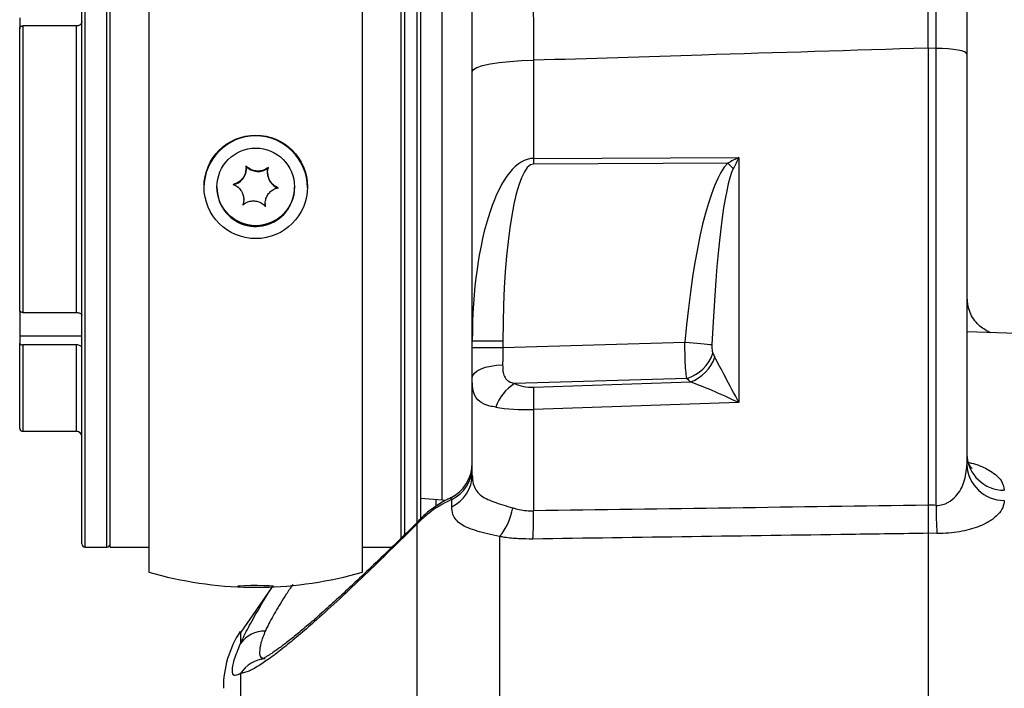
# Model space of a CAD drawing. Extents: x 0 to 8410, y 0 to 5940.
# Tile 22 of 161: x 711 to 863, y 2783 to 2887. Entities that reach past the tile are written whole.
import ezdxf

# ---------------------------------------------------------------- set-up
doc = ezdxf.new("R2010")
doc.units = 0
doc.header["$LTSCALE"] = 10
doc.layers.get('0').update_dxf_attribs({"linetype": 'CONTINUOUS'})

msp = doc.modelspace()

# ---------------------------------------------------------------- linework, layer by layer
at = {"color": 7, "linetype": 'CONTINUOUS'}
for p, q in [((720.748027, 2805.508305), (720.748027, 2910.508324)), ((773.14802, 2907.24354), (773.14802, 2809.252908)), ((731.148025, 2905.624797), (731.148025, 2801.154186)), ((764.148017, 2801.154186), (764.148017, 2905.624797)), ((725.148013, 2805.008342), (725.148013, 2891.021182)), ((770.148029, 2806.283404), (770.148029, 2891.021182)), ((711.148014, 2886.798908), (711.148014, 2885.142972)), ((711.148014, 2841.550996), (711.148014, 2885.142972)), ((719.948014, 2885.562112), (711.648008, 2885.562112)), ((851.648023, 2882.125546), (851.648023, 2811.48689)), ((857.648035, 2881.220033), (857.648035, 2817.72845)), ((781.148007, 2836.869408), (781.148007, 2878.505399)), ((746.170958, 2863.46822), (746.170958, 2863.522579)), ((749.489387, 2862.899949), (749.489387, 2862.837841)), ((741.648009, 2860.681226), (741.648009, 2860.635568)), ((741.648009, 2860.635568), (741.648009, 2860.562612)), ((753.648033, 2860.635568), (753.648033, 2860.681226)), ((753.648033, 2860.562612), (753.648033, 2860.635568)), ((745.806655, 2858.670523), (745.806655, 2858.732631)), ((749.125084, 2858.094503), (749.125084, 2858.040144)), ((749.163737, 2857.602646), (749.125084, 2858.040144)), ((711.148014, 2841.550996), (711.148014, 2837.624122)), ((711.648008, 2841.274907), (719.948014, 2841.274907)), ((711.148014, 2837.624122), (711.148014, 2836.54051)), ((902.822515, 2836.698224), (857.648035, 2838.27572)), ((711.148014, 2823.408295), (711.148014, 2836.54051)), ((719.948014, 2836.264421), (711.648008, 2836.264421)), ((781.148007, 2835.855057), (781.148007, 2836.869408)), ((781.148007, 2831.147005), (781.148007, 2835.855057)), ((781.148007, 2816.143205), (781.148007, 2831.147005)), ((711.648008, 2822.908332), (719.948014, 2822.908332)), ((773.14802, 2812.56776), (776.496818, 2812.333514)), ((776.496818, 2812.333514), (776.984026, 2812.27534)), ((851.648023, 2807.147552), (851.648023, 2418.593098)), ((721.248021, 2805.008342), (724.648019, 2805.008342)), ((725.148013, 2805.008342), (731.148025, 2805.008342)), ((764.148017, 2805.008342), (768.727293, 2805.008342)), ((750.110885, 2798.710992), (745.374849, 2791.848947)), ((745.311221, 2791.892936), (745.311191, 2791.941454))]:
    msp.add_line(p, q, dxfattribs=at)
at = {"color": 8, "linetype": 'CONTINUOUS'}
for p, q in [((721.248021, 2911.008288), (721.248021, 2805.008342)), ((724.648019, 2828.851868), (724.648019, 2911.008288)), ((770.648023, 2911.008288), (770.648023, 2806.802203)), ((772.648027, 2808.749606), (772.648027, 2907.712509)), ((776.496818, 2812.333514), (776.496818, 2903.624346)), ((711.648008, 2885.562112), (711.648008, 2841.274907)), ((719.948014, 2841.274907), (719.948014, 2885.562112)), ((852.909704, 2882.087042), (851.648023, 2882.125546)), ((852.909704, 2811.469247), (852.909704, 2882.087042)), ((790.624668, 2880.239536), (790.624668, 2865.082552)), ((790.624668, 2865.082552), (822.386345, 2865.228226)), ((822.386345, 2865.228226), (822.386345, 2827.338864)), ((820.662519, 2864.353229), (790.624668, 2864.215543)), ((720.748027, 2837.624122), (711.148014, 2837.624122)), ((711.648008, 2836.264421), (711.648008, 2822.908332)), ((719.948014, 2822.908332), (719.948014, 2836.264421)), ((781.148007, 2836.869408), (785.886338, 2836.869408)), ((781.148007, 2835.855057), (785.886338, 2835.855057)), ((785.886338, 2836.869408), (785.886338, 2835.855057)), ((785.886338, 2835.855057), (814.031144, 2836.706569)), ((814.325979, 2831.094076), (787.702104, 2830.28846)), ((790.624668, 2829.742481), (814.931055, 2830.548693)), ((724.648019, 2805.008342), (724.648019, 2828.851868)), ((822.386345, 2827.338864), (790.624668, 2826.285412)), ((790.624668, 2826.285412), (790.624668, 2810.623576)), ((775.566568, 2811.311294), (775.566568, 2812.398602)), ((777.968725, 2811.250736), (777.968784, 2812.38382)), ((853.014311, 2807.128121), (851.648023, 2807.147552))]:
    msp.add_line(p, q, dxfattribs=at)
at = {"color": 8, "linetype": 'CONTINUOUS', "flags": 128}
for points in [[(857.648035, 2881.220033), (857.558241, 2881.383826), (857.292076, 2881.541778), (856.859108, 2881.688167), (856.274893, 2881.817748), (855.560412, 2881.925752), (854.741325, 2882.008483), (853.847047, 2882.062961), (852.909704, 2882.087042)], [(781.148007, 2878.505399), (781.327596, 2878.832986), (781.859925, 2879.14889), (782.725861, 2879.441549), (783.894291, 2879.70071), (785.323253, 2879.916837), (786.961427, 2880.082299), (788.749983, 2880.191137), (790.624668, 2880.239536)], [(814.031144, 2836.706569), (814.67857, 2836.646368), (815.310439, 2836.587121), (815.915873, 2836.53002), (816.484471, 2836.475899), (817.006549, 2836.425711), (817.473104, 2836.380412), (817.876121, 2836.340596), (818.208744, 2836.307098)], [(781.148007, 2831.147005), (781.236907, 2831.531693), (781.500389, 2831.902792), (781.929096, 2832.246949), (782.507797, 2832.552006), (783.21593, 2832.807113), (784.028282, 2833.003213), (784.916004, 2833.13327), (785.847535, 2833.192756)], [(772.63703, 2808.635046), (772.811105, 2809.019496), (773.033788, 2809.299399)]]:
    msp.add_lwpolyline(points, dxfattribs=at)
at = {"color": 7, "linetype": 'CONTINUOUS', "flags": 128}
for points in [[(745.806655, 2858.670523), (745.784362, 2858.33769), (745.673766, 2857.867171)], [(857.648035, 2843.641569), (857.758244, 2842.498352), (857.853343, 2842.087557)], [(750.479092, 2798.937609), (750.287911, 2798.984219), (749.740204, 2799.024512), (748.909941, 2799.053122), (747.909238, 2799.066116), (746.87325, 2799.061825), (745.941927, 2799.040605), (745.241007, 2799.005558), (744.865169, 2798.961331), (744.865169, 2798.913886), (745.241007, 2798.86954), (745.941927, 2798.834493), (746.87325, 2798.813392), (747.909238, 2798.808982), (748.909941, 2798.821976), (749.740204, 2798.850586), (750.287911, 2798.890879), (750.479092, 2798.937609)]]:
    msp.add_lwpolyline(points, dxfattribs=at)
at = {"color": 7, "linetype": 'CONTINUOUS'}
for centre, radius in [((747.653801, 2860.68482), 7.994206), ((747.653113, 2860.684536), 5.995655)]:
    msp.add_circle(centre, radius, dxfattribs=at)
for centre, radius, start, end in [((747.648021, 2860.556287), 7.999989, 0.04530413, 179.95469587), ((743.672959, 2863.469035), 2.498, 281.19751532, 359.98130652), ((748.012355, 2865.556157), 2.501786, 221.28097005, 310.05393024), ((751.986845, 2862.838431), 2.497458, 180.01354378, 250.13002715), ((747.648469, 2860.640606), 6.000463, 180.04809682, 325.64780118), ((747.648469, 2860.567649), 6.000463, 180.04809682, 325.64780118), ((747.658798, 2860.635819), 5.989235, 325.62985076, 359.99760592), ((747.658798, 2860.562863), 5.989235, 325.62985076, 359.99760592), ((711.648021, 2823.408296), 0.5, 180, 270), ((719.948021, 2822.108296), 0.8, 0, 90), ((775.148151, 2818.015462), 5.999856, 295.55251494, 359.99927498), ((721.248021, 2805.508296), 0.5, 180, 270), ((724.648021, 2805.508296), 0.5, 270, 0), ((747.648021, 2858.008296), 59.2, 253.81640058, 269.17586442), ((747.648021, 2858.008296), 59.2, 270.82413558, 286.18359942), ((758.648394, 2783.232202), 16.000368, 146.88458587, 180.00021393)]:
    msp.add_arc(centre, radius, start, end, dxfattribs=at)
at = {"color": 8, "linetype": 'CONTINUOUS'}
for centre, radius, start, end in [((884.550798, 2864.649047), 93.927129, 179.7355602, 180.2644398), ((730.830675, 2771.972682), 128.856221, 45.26434853, 45.80137483), ((812.61467, 2836.905377), 6.058035, 286.4086179, 341.39679368), ((812.735551, 2836.430316), 6.278035, 290.46969889, 340.64301695), ((791.145213, 2824.539211), 6.701408, 120.9165425, 161.78697768), ((844.443196, 2828.013946), 53.846279, 178.16041586, 181.83958414), ((863.399925, 2819.56538), 5.756781, 182.36206422, 270.38519109), ((863.384649, 2817.98189), 5.742209, 182.52965267, 270.53859809), ((775.643656, 2816.240873), 5.505217, 294.98235663, 358.98345282), ((775.620212, 2817.388747), 5.52857, 295.13842088, 359.04080319), ((908.202389, 2810.629787), 55.299056, 179.13019551, 183.63053158), ((778.511725, 2812.472082), 8.998691, 319.61186587, 351.14851609), ((735.84916, 2809.756054), 54.782378, 356.34372628, 0.90736175), ((749.107109, 2787.372903), 4.680188, 89.71683259, 144.19785773), ((749.479963, 2782.864061), 4.91797, 94.07364154, 147.94444109)]:
    msp.add_arc(centre, radius, start, end, dxfattribs=at)
for centre, major_axis, ratio, start_param, end_param in [((791.148021, 2835.383359), (-0.564149, 29.698692), 0.3361789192, 6.2791002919, 7.7975367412), ((822.648021, 2864.361156), (9.958867, 4.981278), 0.0801606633, 1.5569805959, 1.731273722), ((822.648021, 2864.361156), (4.968785, 9.882643), 0.0564459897, 1.5113563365, 1.6856494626), ((790.886341, 2835.383359), (-0.265683, 28.83214), 0.1731725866, 6.2823835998, 7.800820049), ((822.909701, 2807.570508), (-0.531365, 57.66428), 0.1731725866, 0.1734914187, 1.0395049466), ((822.648021, 2807.570508), (-0.263687, 56.79728), 0.0879098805, 0.1738911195, 1.0399046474), ((786.148021, 2835.873233), (0.151781, 6.507552), 0.040124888, 1.5745306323, 1.996268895), ((822.648021, 2839.34516), (0.817552, 7.405913), 0.6660500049, 2.2737539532, 2.3820939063), ((822.648021, 2826.471765), (-4.99776, 9.604132), 0.0155803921, 4.7946805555, 5.6660672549), ((822.909701, 2835.020967), (9.97156, 1.163734), 0.6476115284, 3.6048661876, 3.7132061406), ((790.886341, 2833.019182), (4.98578, 0.581867), 0.6476115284, 3.9465478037, 4.58459284), ((822.648021, 2826.471765), (9.863772, -4.639408), 0.061856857, 1.6264036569, 2.4977903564), ((791.148021, 2828.694989), (9.999635, 0.357335), 0.2392397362, 4.013435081, 4.6514801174), ((1664.08126, 2571.301518), (6484.285306, 59.097859), 0.038481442, 1.6960683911, 1.7055599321), ((39.214781, 2571.301518), (6484.285306, -59.097859), 0.038481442, 1.4453281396, 1.4455242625)]:
    msp.add_ellipse(centre, major_axis=major_axis, ratio=ratio, start_param=start_param, end_param=end_param, dxfattribs=at)
at = {"color": 7, "linetype": 'CONTINUOUS'}
for points, knots in [([(851.648023, 2882.125546), (851.648023, 2882.841312), (851.648023, 2885.728282), (851.648023, 2890.712462), (851.648023, 2895.851367), (851.648023, 2899.806504), (851.648023, 2902.754324), (851.648023, 2905.495529), (851.648023, 2907.087792), (851.648023, 2907.883932)], [0, 0, 0, 0, 0.0698612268, 0.2817784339, 0.499847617, 0.622462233, 0.745076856, 0.8725370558, 1, 1, 1, 1]), ([(857.648035, 2903.770854), (857.648035, 2902.385882), (857.648035, 2900.280165), (857.648035, 2896.803823), (857.648035, 2893.327738), (857.648035, 2888.795814), (857.648035, 2884.434451), (857.648035, 2881.849789), (857.648035, 2881.220033)], [0, 0, 0, 0, 0.2450080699, 0.3725112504, 0.5000102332, 0.7118276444, 0.9297864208, 1, 1, 1, 1]), ([(781.148007, 2878.505399), (781.148007, 2879.878076), (781.148007, 2882.873248), (781.148007, 2887.284716), (781.148007, 2891.534209), (781.148007, 2895.351344), (781.148007, 2897.339503), (781.148007, 2898.347785)], [0, 0, 0, 0, 0.1725159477, 0.3764284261, 0.5862612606, 0.7901751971, 1, 1, 1, 1]), ([(720.748027, 2886.232545), (720.746578, 2886.20271), (720.741469, 2886.097561), (720.673588, 2885.921774), (720.510235, 2885.737181), (720.31006, 2885.625652), (720.11673, 2885.570879), (720.004229, 2885.565033), (719.948014, 2885.562112)], [0, 0, 0, 0, 0.0854250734, 0.301068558, 0.5165609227, 0.7314416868, 0.8658067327, 1, 1, 1, 1]), ([(711.148014, 2885.142972), (711.148033, 2885.145714), (711.14837, 2885.195595), (711.17079, 2885.292793), (711.257118, 2885.417211), (711.387794, 2885.509837), (711.526009, 2885.556173), (711.615056, 2885.560508), (711.648008, 2885.562112)], [0, 0, 0, 0, 0.01255494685, 0.22841945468, 0.44417128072, 0.65944366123, 0.87397690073, 1, 1, 1, 1]), ([(746.132305, 2863.950898), (746.156344, 2863.670558), (746.197997, 2863.184825), (745.95157, 2862.440194), (745.559921, 2861.855089), (745.03383, 2861.405932), (744.548246, 2861.165748), (744.253739, 2861.088867), (744.15805, 2861.063887)], [0, 0, 0, 0, 0.2355489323, 0.4081252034, 0.5811245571, 0.745062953, 0.917167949, 1, 1, 1, 1]), ([(749.622276, 2863.686492), (749.385389, 2863.5289), (748.974964, 2863.255862), (748.199483, 2863.100409), (747.496167, 2863.14698), (746.849469, 2863.374393), (746.406835, 2863.669361), (746.199617, 2863.881868), (746.132305, 2863.950898)], [0, 0, 0, 0, 0.2355771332, 0.408154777, 0.5811580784, 0.7450857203, 0.9171944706, 1, 1, 1, 1]), ([(751.137992, 2860.534956), (750.877073, 2860.664462), (750.424994, 2860.88885), (749.895939, 2861.485995), (749.584282, 2862.117809), (749.463711, 2862.787701), (749.506632, 2863.313273), (749.593918, 2863.594971), (749.622276, 2863.686492)], [0, 0, 0, 0, 0.2355668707, 0.408153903, 0.5811535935, 0.7450744, 0.9171775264, 1, 1, 1, 1]), ([(744.15805, 2861.063887), (744.418968, 2860.947894), (744.871047, 2860.746918), (745.400119, 2860.165236), (745.711752, 2859.533955), (745.832328, 2858.850989), (745.78942, 2858.306), (745.702124, 2858.008964), (745.673766, 2857.912471)], [0, 0, 0, 0, 0.2355680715, 0.4081563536, 0.5811687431, 0.7450942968, 0.9171933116, 1, 1, 1, 1]), ([(749.163737, 2857.647945), (749.139698, 2857.941794), (749.098046, 2858.450926), (749.344457, 2859.211033), (749.736128, 2859.796672), (750.26222, 2860.232729), (750.747789, 2860.453548), (751.042303, 2860.514992), (751.137992, 2860.534956)], [0, 0, 0, 0, 0.235562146, 0.4081417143, 0.5811317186, 0.7450659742, 0.9171704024, 1, 1, 1, 1]), ([(745.673766, 2857.912471), (745.910659, 2858.083547), (746.321104, 2858.379957), (747.096561, 2858.55066), (747.799853, 2858.504769), (748.446618, 2858.264439), (748.889218, 2857.949907), (749.096425, 2857.721986), (749.163737, 2857.647945)], [0, 0, 0, 0, 0.2355613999, 0.4081382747, 0.5811409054, 0.7450607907, 0.9171825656, 1, 1, 1, 1]), ([(861.380001, 2838.145425), (861.296386, 2838.175645), (861.037954, 2838.269049), (860.409772, 2838.597066), (859.625211, 2839.16858), (858.851688, 2839.992953), (858.214357, 2840.983741), (857.978293, 2841.737358), (857.864936, 2842.099239)], [0, 0, 0, 0, 0.071538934, 0.2211072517, 0.3993208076, 0.5967151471, 0.8063459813, 1, 1, 1, 1]), ([(711.648008, 2841.274907), (711.639093, 2841.274976), (711.59547, 2841.275312), (711.496487, 2841.284359), (711.360505, 2841.318541), (711.23848, 2841.384186), (711.161597, 2841.46514), (711.152358, 2841.523534), (711.148014, 2841.550996)], [0, 0, 0, 0, 0.0341217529, 0.1669798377, 0.3809977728, 0.5950671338, 0.8095714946, 1, 1, 1, 1]), ([(719.948014, 2841.274907), (720.003513, 2841.273006), (720.148346, 2841.268045), (720.370271, 2841.217779), (720.576889, 2841.119982), (720.695333, 2841.005149), (720.742371, 2840.906397), (720.746396, 2840.854333), (720.748027, 2840.833237)], [0, 0, 0, 0, 0.1325578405, 0.3459307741, 0.5596279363, 0.7739951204, 0.9084234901, 1, 1, 1, 1]), ([(711.148014, 2836.54051), (711.148361, 2836.532995), (711.150142, 2836.494489), (711.183037, 2836.425672), (711.278032, 2836.346831), (711.398711, 2836.297456), (711.52532, 2836.269494), (711.604303, 2836.266228), (711.648008, 2836.264421)], [0, 0, 0, 0, 0.0523064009, 0.2680144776, 0.4836863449, 0.6987033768, 0.8332828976, 1, 1, 1, 1]), ([(720.748027, 2835.822751), (720.74636, 2835.843786), (720.740768, 2835.91431), (720.670202, 2836.031182), (720.504794, 2836.151733), (720.275645, 2836.234699), (720.077885, 2836.262611), (719.968191, 2836.26414), (719.948014, 2836.264421)], [0, 0, 0, 0, 0.0915808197, 0.3070330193, 0.5224695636, 0.7374435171, 0.951705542, 1, 1, 1, 1]), ([(858.415594, 2817.192604), (858.421273, 2817.188497), (858.457141, 2817.162558), (858.294482, 2817.302044), (858.003452, 2817.739682), (857.701822, 2818.45954), (857.679742, 2819.049435), (857.669105, 2819.333603)], [0, 0, 0, 0, 0.0397093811, 0.250795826, 0.493693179, 0.7560984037, 1, 1, 1, 1]), ([(777.743986, 2812.577655), (777.566052, 2812.499936), (776.696575, 2812.120158), (775.309748, 2811.214344), (773.921323, 2810.181044), (773.246371, 2809.48262), (773.052027, 2809.281518)], [0, 0, 0, 0, 0.0975189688, 0.4765305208, 0.8492736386, 1, 1, 1, 1]), ([(851.648023, 2811.48689), (851.648023, 2810.975826), (851.648023, 2809.812855), (851.648023, 2808.219876), (851.648023, 2807.504992), (851.648023, 2807.147552)], [0, 0, 0, 0, 0.2815981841, 0.6408018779, 1, 1, 1, 1]), ([(773.074081, 2809.26614), (772.785595, 2808.978898), (771.375562, 2807.574947), (768.961858, 2805.228701), (765.880682, 2802.263844), (763.128203, 2799.658274), (760.636365, 2797.330268), (758.377952, 2795.278337), (756.243238, 2793.399356), (754.307635, 2791.761983), (752.605535, 2790.3925), (751.21016, 2789.340204), (750.124516, 2788.584918), (749.331331, 2788.088403), (748.819956, 2787.806879), (748.554521, 2787.693474), (748.571981, 2787.69955), (748.577347, 2787.701418)], [0, 0, 0, 0, 0.0241601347, 0.1180873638, 0.2099863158, 0.3000898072, 0.3760834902, 0.4563850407, 0.5368248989, 0.6155337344, 0.6919010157, 0.7652929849, 0.8272104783, 0.8841834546, 0.9353156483, 0.9801210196, 1, 1, 1, 1]), ([(748.555472, 2796.186377), (748.563237, 2796.199954), (749.04358, 2797.039765), (749.675277, 2798.034156), (750.296762, 2799.012472)], [0, 0, 0, 0, 0.0161660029, 1, 1, 1, 1])]:
    msp.add_open_spline(points, degree=3, knots=knots, dxfattribs=at)
at = {"color": 8, "linetype": 'CONTINUOUS'}
for points, knots in [([(852.909704, 2882.087042), (852.911603, 2882.806722), (852.919227, 2885.69754), (852.928413, 2890.684843), (852.931941, 2895.823612), (852.93029, 2899.779261), (852.92629, 2902.728434), (852.919753, 2905.470755), (852.913054, 2907.063167), (852.909704, 2907.859375)], [0, 0, 0, 0, 0.0701932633, 0.2819529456, 0.4998487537, 0.6224601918, 0.7450732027, 0.8725362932, 1, 1, 1, 1]), ([(790.624668, 2906.696011), (790.613577, 2905.391475), (790.591073, 2902.744648), (790.576983, 2897.71171), (790.578229, 2892.002368), (790.593943, 2886.125103), (790.615116, 2882.069413), (790.624668, 2880.239536)], [0, 0, 0, 0, 0.203917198, 0.4137360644, 0.6176588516, 0.8274923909, 1, 1, 1, 1]), ([(851.648023, 2882.125546), (839.987204, 2881.769044), (819.645933, 2881.147156), (799.304983, 2880.511007), (790.624668, 2880.239536)], [0, 0, 0, 0, 0.5732591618, 1, 1, 1, 1]), ([(814.325979, 2831.094076), (814.273939, 2831.475246), (814.166868, 2832.25949), (814.074783, 2834.01344), (814.03626, 2835.575258), (814.03221, 2836.470941), (814.031144, 2836.706569)], [0, 0, 0, 0, 0.2935930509, 0.6040580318, 0.8958391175, 1, 1, 1, 1]), ([(818.208744, 2836.307098), (818.206694, 2836.253212), (818.198898, 2836.048384), (818.208896, 2835.698012), (818.251263, 2835.290208), (818.323278, 2835.072323), (818.356177, 2834.972789)], [0, 0, 0, 0, 0.1112571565, 0.4229004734, 0.7363691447, 1, 1, 1, 1]), ([(785.847535, 2833.192756), (785.850989, 2832.838605), (785.855794, 2832.345996), (785.989631, 2831.616463), (786.179429, 2831.20243), (786.602133, 2830.740185), (787.053484, 2830.470582), (787.546592, 2830.332125), (787.702104, 2830.28846)], [0, 0, 0, 0, 0.2503261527, 0.3481925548, 0.5866637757, 0.6294552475, 0.8831414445, 1, 1, 1, 1]), ([(784.779539, 2826.633741), (784.470777, 2826.691985), (783.45443, 2826.883705), (782.122939, 2827.464009), (781.32878, 2828.630327), (781.157524, 2829.988114), (781.150164, 2830.884284), (781.148007, 2831.147005)], [0, 0, 0, 0, 0.1174428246, 0.3865839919, 0.68197166, 0.9067671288, 1, 1, 1, 1]), ([(852.909704, 2811.469247), (852.988175, 2811.469329), (853.416903, 2811.469777), (854.04077, 2811.602317), (855.047858, 2812.049181), (856.305722, 2813.131111), (857.411274, 2815.158688), (857.565618, 2816.833914), (857.648035, 2817.72845)], [0, 0, 0, 0, 0.0218295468, 0.1192672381, 0.1772645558, 0.3534432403, 0.6547521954, 1, 1, 1, 1]), ([(857.648035, 2818.170239), (858.105274, 2818.062053), (859.60522, 2817.707153), (861.521485, 2816.728454), (863.148396, 2815.355788), (863.343513, 2814.315725), (863.438626, 2813.808729)], [0, 0, 0, 0, 0.1198877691, 0.393284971, 0.7042465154, 1, 1, 1, 1]), ([(781.148007, 2816.143205), (781.175967, 2815.679576), (781.225853, 2814.852403), (781.655159, 2813.852485), (782.517324, 2812.846209), (784.291072, 2812.009705), (786.372898, 2811.392761), (787.403246, 2811.087419)], [0, 0, 0, 0, 0.1785753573, 0.3186020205, 0.4622338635, 0.7338461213, 1, 1, 1, 1]), ([(777.968784, 2812.38382), (777.495094, 2812.151016), (776.250749, 2811.539457), (774.394906, 2810.313705), (773.228199, 2809.199574), (772.63703, 2808.635046)], [0, 0, 0, 0, 0.23266519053, 0.61119271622, 1, 1, 1, 1]), ([(777.968784, 2812.38382), (777.925033, 2812.496787), (777.875999, 2812.623394), (777.789908, 2812.632336), (777.763744, 2812.600834), (777.750333, 2812.584688)], [0, 0, 0, 0, 0.8014553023, 0.8982337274, 1, 1, 1, 1]), ([(863.438626, 2812.239935), (863.390157, 2811.868974), (863.293236, 2811.127193), (862.545887, 2810.073575), (861.400406, 2809.12062), (860.347546, 2808.556623), (858.931068, 2807.959229), (857.462984, 2807.516241), (855.282546, 2807.2005), (853.94773, 2807.122056), (853.186869, 2807.127), (853.014311, 2807.128121)], [0, 0, 0, 0, 0.15095998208, 0.3018630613, 0.43993791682, 0.57784252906, 0.5866247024, 0.77764482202, 0.87463241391, 0.9715674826, 1, 1, 1, 1]), ([(785.36578, 2806.64127), (784.737915, 2806.788849), (783.461939, 2807.088763), (781.828521, 2807.509243), (780.438301, 2807.977877), (779.347188, 2808.539141), (778.577759, 2809.230059), (778.065626, 2810.112056), (778.003019, 2810.847742), (777.968725, 2811.250736)], [0, 0, 0, 0, 0.1248537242, 0.2537333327, 0.3902814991, 0.53027893, 0.6747766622, 0.8218493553, 1, 1, 1, 1]), ([(787.403246, 2811.087419), (787.563105, 2811.039646), (788.401692, 2810.789037), (789.510472, 2810.621736), (790.451708, 2810.62329), (790.624668, 2810.623576)], [0, 0, 0, 0, 0.1612476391, 0.8458721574, 1, 1, 1, 1]), ([(772.63703, 2808.635046), (771.234672, 2807.245789), (768.430113, 2804.46743), (764.421223, 2800.589485), (760.597384, 2796.980758), (757.306073, 2793.983643), (754.542223, 2791.573411), (752.232083, 2789.657679), (750.14404, 2788.046216), (748.215111, 2786.716486), (746.508421, 2785.742756), (745.712387, 2785.564121), (745.311817, 2785.474231)], [0, 0, 0, 0, 0.1098531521, 0.2196939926, 0.3324148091, 0.4451152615, 0.5307811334, 0.6164382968, 0.7043635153, 0.79227706, 0.8954722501, 1, 1, 1, 1]), ([(772.635003, 2421.914627), (772.643221, 2426.956485), (772.659657, 2437.040274), (772.629965, 2451.974202), (772.637574, 2466.526164), (772.635778, 2480.200694), (772.635321, 2493.51932), (772.633703, 2506.339433), (772.633674, 2519.610143), (772.634168, 2533.314163), (772.635222, 2547.526658), (772.636339, 2563.469155), (772.635282, 2581.077115), (772.636183, 2599.860237), (772.640017, 2617.153354), (772.638994, 2632.957987), (772.631098, 2647.272072), (772.627979, 2660.914622), (772.635577, 2673.518872), (772.638166, 2685.451878), (772.634436, 2696.605216), (772.635343, 2708.025108), (772.639591, 2719.829344), (772.638008, 2731.979775), (772.636396, 2743.985137), (772.636121, 2755.563164), (772.635927, 2766.694428), (772.635368, 2776.909842), (772.632636, 2786.209958), (772.631636, 2794.551379), (772.634401, 2802.136838), (772.636154, 2806.468977), (772.63703, 2808.635046)], [0, 0, 0, 0, 0.034682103, 0.0693647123, 0.1002302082, 0.1310956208, 0.1589212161, 0.1867466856, 0.2138824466, 0.2442868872, 0.2747088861, 0.3051134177, 0.3468648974, 0.3886162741, 0.4279427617, 0.4616426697, 0.4953427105, 0.5264526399, 0.5575626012, 0.5860505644, 0.6145386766, 0.6421322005, 0.6752107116, 0.7099502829, 0.7446899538, 0.781667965, 0.818645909, 0.856304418, 0.8921062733, 0.9279079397, 0.9639539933, 1, 1, 1, 1]), ([(851.648023, 2807.147552), (847.653439, 2807.090407), (827.277424, 2806.798911), (806.901439, 2806.501582), (790.520033, 2806.262543)], [0, 0, 0, 0, 0.19604346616, 1, 1, 1, 1]), ([(785.36578, 2806.64127), (785.365425, 2804.853786), (785.364713, 2801.278821), (785.364687, 2795.360646), (785.366041, 2789.042787), (785.367411, 2781.487952), (785.367672, 2772.535717), (785.367866, 2762.389562), (785.368332, 2752.029075), (785.369006, 2741.904105), (785.369974, 2731.683478), (785.370064, 2721.524185), (785.365517, 2710.269546), (785.367086, 2697.850131), (785.370844, 2684.462498), (785.363212, 2671.038064), (785.359501, 2658.02138), (785.365644, 2645.110618), (785.370406, 2632.492106), (785.371405, 2618.985822), (785.368701, 2604.326595), (785.367014, 2588.365799), (785.367934, 2571.629667), (785.367603, 2554.415444), (785.365798, 2536.666632), (785.364962, 2519.949605), (785.365643, 2504.316137), (785.367277, 2489.899099), (785.366658, 2473.798707), (785.370808, 2456.121662), (785.365166, 2437.351884), (785.366202, 2425.303949), (785.366704, 2419.460167)], [0, 0, 0, 0, 0.02657172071, 0.05314340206, 0.07980649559, 0.10646961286, 0.14270661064, 0.17894332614, 0.21119266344, 0.24344186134, 0.27251501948, 0.30158829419, 0.32994122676, 0.36510083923, 0.40026058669, 0.43271837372, 0.46517600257, 0.4948983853, 0.52462043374, 0.55340936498, 0.5879042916, 0.62413109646, 0.66035800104, 0.69891850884, 0.73747921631, 0.77674913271, 0.80845921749, 0.84018746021, 0.87189752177, 0.91544139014, 0.95898533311, 1, 1, 1, 1]), ([(790.520033, 2806.262543), (789.783324, 2806.267565), (788.288699, 2806.277755), (786.573997, 2806.450953), (785.622239, 2806.600873), (785.36578, 2806.64127)], [0, 0, 0, 0, 0.4152389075, 0.8424319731, 1, 1, 1, 1]), ([(753.374239, 2799.249579), (753.032245, 2798.735578), (752.003058, 2797.188758), (750.657086, 2794.954412), (749.651801, 2793.133076), (749.225511, 2792.25032), (749.130239, 2792.053034)], [0, 0, 0, 0, 0.1789183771, 0.538431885, 0.8968444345, 1, 1, 1, 1]), ([(745.31128, 2790.110757), (745.407719, 2790.323964), (745.838068, 2791.275384), (746.813815, 2793.193706), (747.977069, 2795.192514), (748.555472, 2796.186377)], [0, 0, 0, 0, 0.1267968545, 0.5658189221, 1, 1, 1, 1]), ([(745.311191, 2791.941454), (745.31118, 2791.972605), (745.311142, 2792.076847), (745.311148, 2791.351412), (745.311247, 2790.424644), (745.31128, 2790.110757)], [0, 0, 0, 0, 0.2198796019, 0.7357811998, 1, 1, 1, 1]), ([(749.130239, 2792.053034), (748.873718, 2791.403284), (748.356657, 2790.093612), (748.238521, 2788.767715), (748.263225, 2787.97973), (748.649931, 2787.910502), (748.779734, 2787.887265)], [0, 0, 0, 0, 0.2744448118, 0.5531865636, 0.8500202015, 1, 1, 1, 1]), ([(745.311817, 2785.474231), (745.092376, 2785.370241), (744.651343, 2785.161244), (744.160475, 2785.148446), (743.977654, 2785.767825), (744.200662, 2787.446886), (744.937607, 2789.214484), (745.31128, 2790.110757)], [0, 0, 0, 0, 0.1270175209, 0.2552801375, 0.5194320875, 0.7563246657, 1, 1, 1, 1]), ([(745.311817, 2785.474231), (745.31194, 2784.628814), (745.312181, 2782.971576), (745.312473, 2779.976074), (745.312577, 2776.650044), (745.31241, 2772.914863), (745.311913, 2768.868279), (745.311445, 2764.549179), (745.310995, 2759.051689), (745.311125, 2752.016683), (745.311627, 2743.844851), (745.311678, 2735.7927), (745.311486, 2728.043348), (745.31131, 2719.781578), (745.311494, 2711.012494), (745.31201, 2701.730135), (745.312451, 2692.026105), (745.31249, 2680.304995), (745.312121, 2666.356293), (745.311414, 2652.175145), (745.310931, 2639.762189), (745.31102, 2629.34), (745.311605, 2618.708798), (745.311848, 2608.17324), (745.31188, 2597.794354), (745.311713, 2587.578642), (745.311632, 2577.249814), (745.311584, 2566.105323), (745.311692, 2554.170394), (745.311841, 2541.419283), (745.312027, 2528.605609), (745.312025, 2514.024166), (745.312024, 2497.738914), (745.312029, 2482.060815), (745.311466, 2468.696888), (745.311847, 2457.606218), (745.31187, 2445.51498), (745.311218, 2432.505402), (745.311601, 2418.517021), (745.312308, 2395.305558), (745.303177, 2302.100924), (745.414209, 2213.661317), (745.507767, 2139.13988)], [0, 0, 0, 0, 0.0140185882, 0.0274800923, 0.0409414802, 0.0544904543, 0.0680394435, 0.080769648, 0.093499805, 0.1141151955, 0.1347304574, 0.1504440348, 0.1661576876, 0.1819574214, 0.1981725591, 0.2143877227, 0.2307543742, 0.247120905, 0.2713220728, 0.2956483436, 0.3103564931, 0.3250648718, 0.3398863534, 0.3547076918, 0.3683464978, 0.3819852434, 0.3957144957, 0.409443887, 0.4260168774, 0.4425898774, 0.459325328, 0.4760607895, 0.4995874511, 0.5232296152, 0.5381715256, 0.5531876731, 0.568203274, 0.5878936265, 0.6075906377, 0.6272881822, 0.6859436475, 1, 1, 1, 1])]:
    msp.add_open_spline(points, degree=3, knots=knots, dxfattribs=at)

doc.saveas('drawing.dxf')
